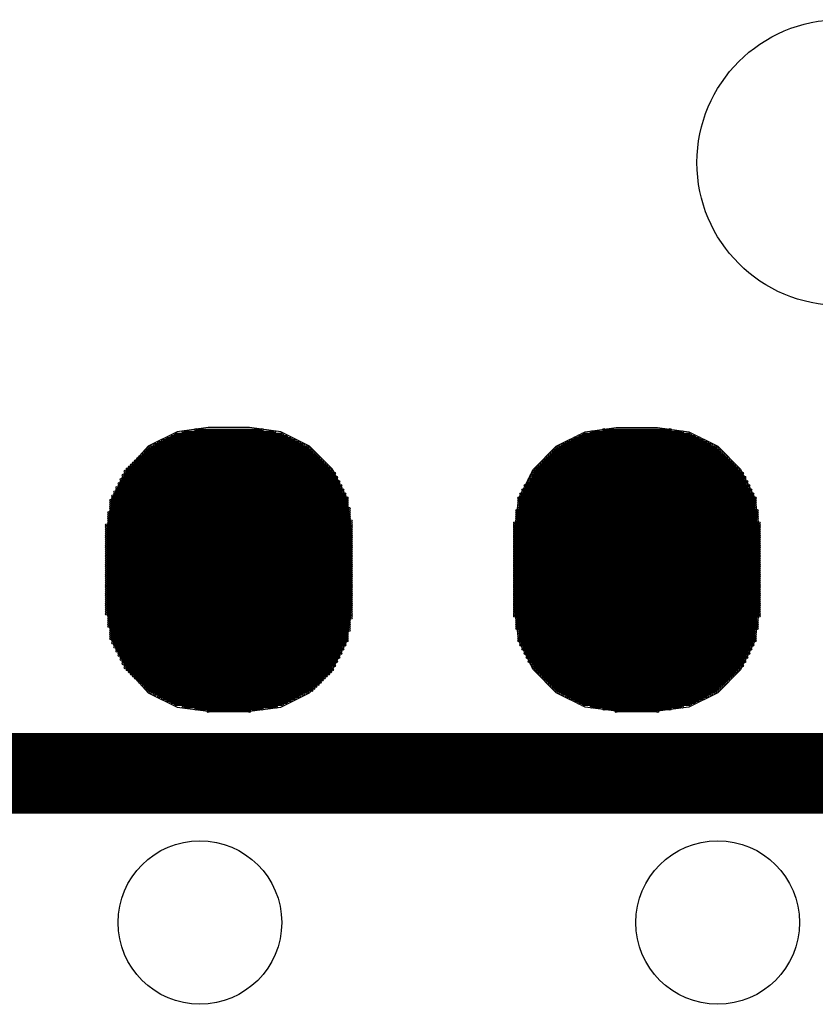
# Model space of a CAD drawing. Extents: x 0 to 126, y 0 to 22.
# Tile 19 of 60: x 11.59 to 12.566, y 5.754 to 6.962. Entities that reach past the tile are written whole.
import ezdxf

# ---------------------------------------------------------------- set-up
doc = ezdxf.new("R2010")
doc.units = 0
doc.layers.get('0').update_dxf_attribs({"linetype": 'CONTINUOUS'})
for name, color, linetype in [('SEEEDSTUDIOXIAONRF52840V1_1_GTO', 10, 'CONTINUOUS'), ('SEEEDSTUDIOXIAONRF52840V1_1_GTS', 9, 'CONTINUOUS'), ('SEEEDSTUDIOXIAONRF52840V1_1_TXT', 12, 'CONTINUOUS')]:
    doc.layers.add(name, color=color, linetype=linetype)

# ---------------------------------------------------------------- blocks, each defined once
blk = doc.blocks.new('ROUND_54')
blk.add_circle((0, 0), 0.1753)
blk = doc.blocks.new('ROUND_2')
blk.add_circle((0, 0), 0)
blk = doc.blocks.new('ROUND_1')
blk.add_circle((0, 0), 0.00127)
blk = doc.blocks.new('ROUND_85')
blk.add_circle((0, 0), 0.1003)

msp = doc.modelspace()

# ---------------------------------------------------------------- linework, layer by layer
at = {"layer": 'SEEEDSTUDIOXIAONRF52840V1_1_GTO', "const_width": 0.09906}
msp.add_lwpolyline([(17.34312, 6.03758), (10.59688, 6.03758)], dxfattribs=at)
at = {"layer": 'SEEEDSTUDIOXIAONRF52840V1_1_GTS'}
for points in [[(11.82116, 6.46176), (11.78306, 6.45668)], [(11.87196, 6.46176), (11.82116, 6.46176)], [(11.91006, 6.45668), (11.87196, 6.46176)], [(12.28344, 6.45668), (12.32154, 6.46176)], [(12.32154, 6.46176), (12.37234, 6.46176)], [(12.37234, 6.46176), (12.41044, 6.45668)], [(11.78306, 6.45668), (11.7475, 6.4389)], [(11.94562, 6.4389), (11.91006, 6.45668)], [(12.24788, 6.4389), (12.28344, 6.45668)], [(12.41044, 6.45668), (12.446, 6.4389)], [(11.7475, 6.4389), (11.7221, 6.41096)], [(11.97356, 6.41096), (11.94562, 6.4389)], [(12.21994, 6.41096), (12.24788, 6.4389)], [(12.446, 6.4389), (12.47394, 6.41096)], [(11.7221, 6.41096), (11.70432, 6.3754)], [(11.99134, 6.3754), (11.97356, 6.41096)], [(12.20216, 6.3754), (12.21994, 6.41096)], [(12.47394, 6.41096), (12.49172, 6.3754)], [(11.70432, 6.3754), (11.6967, 6.3373)], [(11.99642, 6.3373), (11.99134, 6.3754)], [(12.19708, 6.3373), (12.20216, 6.3754)], [(12.49172, 6.3754), (12.4968, 6.3373)], [(11.6967, 6.3373), (11.6967, 6.23824)], [(11.99642, 6.23824), (11.99642, 6.3373)], [(12.19708, 6.23824), (12.19708, 6.3373)], [(12.4968, 6.3373), (12.4968, 6.23824)], [(11.6967, 6.23824), (11.70432, 6.20014)], [(11.99134, 6.20014), (11.99642, 6.23824)], [(12.20216, 6.20014), (12.19708, 6.23824)], [(12.4968, 6.23824), (12.49172, 6.20014)], [(11.70432, 6.20014), (11.7221, 6.16458)], [(11.97356, 6.16458), (11.99134, 6.20014)], [(12.21994, 6.16458), (12.20216, 6.20014)], [(12.49172, 6.20014), (12.47394, 6.16458)], [(11.7221, 6.16458), (11.7475, 6.13664)], [(11.94562, 6.13664), (11.97356, 6.16458)], [(12.24788, 6.13664), (12.21994, 6.16458)], [(12.47394, 6.16458), (12.446, 6.13664)], [(11.7475, 6.13664), (11.78306, 6.11886)], [(11.91006, 6.11886), (11.94562, 6.13664)], [(12.28344, 6.11886), (12.24788, 6.13664)], [(12.446, 6.13664), (12.41044, 6.11886)], [(11.78306, 6.11886), (11.82116, 6.11378)], [(11.82116, 6.11378), (11.87196, 6.11378)], [(11.87196, 6.11378), (11.91006, 6.11886)], [(12.32154, 6.11378), (12.28344, 6.11886)], [(12.37234, 6.11378), (12.32154, 6.11378)], [(12.41044, 6.11886), (12.37234, 6.11378)]]:
    msp.add_lwpolyline(points, dxfattribs=at)
at = {"layer": 'SEEEDSTUDIOXIAONRF52840V1_1_GTS', "const_width": 0.00254}
for points in [[(11.77036, 6.44906), (11.92276, 6.44906)], [(11.91768, 6.4516), (11.77544, 6.4516)], [(11.78052, 6.45414), (11.9126, 6.45414)], [(11.90244, 6.45668), (11.79068, 6.45668)], [(11.80592, 6.45922), (11.8872, 6.45922)], [(12.27074, 6.44906), (12.42314, 6.44906)], [(12.41806, 6.4516), (12.27582, 6.4516)], [(12.2809, 6.45414), (12.41298, 6.45414)], [(12.40282, 6.45668), (12.29106, 6.45668)], [(12.3063, 6.45922), (12.38758, 6.45922)], [(11.94562, 6.43636), (11.7475, 6.43636)], [(11.75004, 6.4389), (11.94308, 6.4389)], [(11.938, 6.44144), (11.75512, 6.44144)], [(11.7602, 6.44398), (11.93292, 6.44398)], [(11.92784, 6.44652), (11.76528, 6.44652)], [(12.446, 6.43636), (12.24788, 6.43636)], [(12.25042, 6.4389), (12.44346, 6.4389)], [(12.43838, 6.44144), (12.2555, 6.44144)], [(12.26058, 6.44398), (12.4333, 6.44398)], [(12.42822, 6.44652), (12.26566, 6.44652)], [(11.95578, 6.4262), (11.73734, 6.4262)], [(11.73988, 6.42874), (11.95324, 6.42874)], [(11.9507, 6.43128), (11.74242, 6.43128)], [(11.74496, 6.43382), (11.94816, 6.43382)], [(12.45616, 6.4262), (12.23772, 6.4262)], [(12.24026, 6.42874), (12.45362, 6.42874)], [(12.45108, 6.43128), (12.2428, 6.43128)], [(12.24534, 6.43382), (12.44854, 6.43382)], [(11.72464, 6.4135), (11.96848, 6.4135)], [(11.96594, 6.41604), (11.72718, 6.41604)], [(11.72972, 6.41858), (11.9634, 6.41858)], [(11.96086, 6.42112), (11.73226, 6.42112)], [(11.7348, 6.42366), (11.95832, 6.42366)], [(12.22502, 6.4135), (12.46886, 6.4135)], [(12.46632, 6.41604), (12.22756, 6.41604)], [(12.2301, 6.41858), (12.46378, 6.41858)], [(12.46124, 6.42112), (12.23264, 6.42112)], [(12.23518, 6.42366), (12.4587, 6.42366)], [(11.71702, 6.40334), (11.9761, 6.40334)], [(11.97864, 6.4008), (11.71702, 6.4008)], [(11.71956, 6.40842), (11.97356, 6.40842)], [(11.9761, 6.40588), (11.71956, 6.40588)], [(11.97102, 6.41096), (11.7221, 6.41096)], [(12.2174, 6.40334), (12.47648, 6.40334)], [(12.47902, 6.4008), (12.2174, 6.4008)], [(12.21994, 6.40842), (12.47394, 6.40842)], [(12.47648, 6.40588), (12.21994, 6.40588)], [(12.4714, 6.41096), (12.22248, 6.41096)], [(11.7094, 6.3881), (11.98372, 6.3881)], [(11.71194, 6.39318), (11.98118, 6.39318)], [(11.98372, 6.39064), (11.71194, 6.39064)], [(11.71448, 6.39826), (11.97864, 6.39826)], [(11.98118, 6.39572), (11.71448, 6.39572)], [(12.4841, 6.39064), (12.20978, 6.39064)], [(12.20978, 6.3881), (12.4841, 6.3881)], [(12.21232, 6.39318), (12.48156, 6.39318)], [(12.21486, 6.39826), (12.47902, 6.39826)], [(12.48156, 6.39572), (12.21486, 6.39572)], [(11.70432, 6.37794), (11.9888, 6.37794)], [(11.70686, 6.38302), (11.98626, 6.38302)], [(11.9888, 6.38048), (11.70686, 6.38048)], [(11.98626, 6.38556), (11.7094, 6.38556)], [(12.48918, 6.38048), (12.2047, 6.38048)], [(12.2047, 6.37794), (12.48918, 6.37794)], [(12.48664, 6.38556), (12.20724, 6.38556)], [(12.20724, 6.38302), (12.48664, 6.38302)], [(11.70178, 6.37286), (11.99134, 6.37286)], [(11.99134, 6.37032), (11.70178, 6.37032)], [(11.70178, 6.36778), (11.99134, 6.36778)], [(11.99134, 6.36524), (11.70178, 6.36524)], [(11.99134, 6.3754), (11.70432, 6.3754)], [(12.49172, 6.3754), (12.20216, 6.3754)], [(12.20216, 6.37286), (12.49172, 6.37286)], [(12.49172, 6.37032), (12.20216, 6.37032)], [(12.20216, 6.36778), (12.49172, 6.36778)], [(12.49172, 6.36524), (12.20216, 6.36524)], [(11.69924, 6.35762), (11.99388, 6.35762)], [(11.99388, 6.35508), (11.69924, 6.35508)], [(11.69924, 6.35254), (11.99388, 6.35254)], [(11.70178, 6.3627), (11.99388, 6.3627)], [(11.99388, 6.36016), (11.70178, 6.36016)], [(12.49426, 6.36016), (12.19962, 6.36016)], [(12.19962, 6.35762), (12.49426, 6.35762)], [(12.49426, 6.35508), (12.19962, 6.35508)], [(12.19962, 6.35254), (12.49426, 6.35254)], [(12.20216, 6.3627), (12.49172, 6.3627)], [(11.6967, 6.34238), (11.99642, 6.34238)], [(11.99642, 6.33984), (11.6967, 6.33984)], [(11.99388, 6.35), (11.69924, 6.35)], [(11.69924, 6.34746), (11.99642, 6.34746)], [(11.99642, 6.34492), (11.69924, 6.34492)], [(12.4968, 6.34492), (12.19708, 6.34492)], [(12.19708, 6.34238), (12.4968, 6.34238)], [(12.4968, 6.33984), (12.19708, 6.33984)], [(12.49426, 6.35), (12.19962, 6.35)], [(12.19962, 6.34746), (12.49426, 6.34746)], [(11.6967, 6.3373), (11.99642, 6.3373)], [(11.99642, 6.33476), (11.6967, 6.33476)], [(11.6967, 6.33222), (11.99642, 6.33222)], [(11.99642, 6.32968), (11.6967, 6.32968)], [(12.19708, 6.3373), (12.4968, 6.3373)], [(12.4968, 6.33476), (12.19708, 6.33476)], [(12.19708, 6.33222), (12.4968, 6.33222)], [(12.4968, 6.32968), (12.19708, 6.32968)], [(11.6967, 6.32714), (11.99642, 6.32714)], [(11.99642, 6.3246), (11.6967, 6.3246)], [(11.6967, 6.32206), (11.99642, 6.32206)], [(11.99642, 6.31952), (11.6967, 6.31952)], [(11.6967, 6.31698), (11.99642, 6.31698)], [(12.19708, 6.32714), (12.4968, 6.32714)], [(12.4968, 6.3246), (12.19708, 6.3246)], [(12.19708, 6.32206), (12.4968, 6.32206)], [(12.4968, 6.31952), (12.19708, 6.31952)], [(12.19708, 6.31698), (12.4968, 6.31698)], [(11.99642, 6.31444), (11.6967, 6.31444)], [(11.6967, 6.3119), (11.99642, 6.3119)], [(11.99642, 6.30936), (11.6967, 6.30936)], [(11.6967, 6.30682), (11.99642, 6.30682)], [(11.99642, 6.30682), (11.6967, 6.30682)], [(11.6967, 6.30428), (11.99642, 6.30428)], [(12.4968, 6.31444), (12.19708, 6.31444)], [(12.19708, 6.3119), (12.4968, 6.3119)], [(12.4968, 6.30936), (12.19708, 6.30936)], [(12.19708, 6.30682), (12.4968, 6.30682)], [(12.4968, 6.30682), (12.19708, 6.30682)], [(12.19708, 6.30428), (12.4968, 6.30428)], [(11.99642, 6.30174), (11.6967, 6.30174)], [(11.6967, 6.2992), (11.99642, 6.2992)], [(11.99642, 6.29666), (11.6967, 6.29666)], [(11.6967, 6.29412), (11.99642, 6.29412)], [(11.99642, 6.29158), (11.6967, 6.29158)], [(12.4968, 6.30174), (12.19708, 6.30174)], [(12.19708, 6.2992), (12.4968, 6.2992)], [(12.4968, 6.29666), (12.19708, 6.29666)], [(12.19708, 6.29412), (12.4968, 6.29412)], [(12.4968, 6.29158), (12.19708, 6.29158)], [(11.6967, 6.28904), (11.99642, 6.28904)], [(11.99642, 6.2865), (11.6967, 6.2865)], [(11.6967, 6.28396), (11.99642, 6.28396)], [(11.99642, 6.28142), (11.6967, 6.28142)], [(12.19708, 6.28904), (12.4968, 6.28904)], [(12.4968, 6.2865), (12.19708, 6.2865)], [(12.19708, 6.28396), (12.4968, 6.28396)], [(12.4968, 6.28142), (12.19708, 6.28142)], [(11.6967, 6.27888), (11.99642, 6.27888)], [(11.99642, 6.27634), (11.6967, 6.27634)], [(11.6967, 6.2738), (11.99642, 6.2738)], [(11.99642, 6.27126), (11.6967, 6.27126)], [(11.6967, 6.26872), (11.99642, 6.26872)], [(12.19708, 6.27888), (12.4968, 6.27888)], [(12.4968, 6.27634), (12.19708, 6.27634)], [(12.19708, 6.2738), (12.4968, 6.2738)], [(12.4968, 6.27126), (12.19708, 6.27126)], [(12.19708, 6.26872), (12.4968, 6.26872)], [(11.99642, 6.26618), (11.6967, 6.26618)], [(11.6967, 6.26364), (11.99642, 6.26364)], [(11.99642, 6.2611), (11.6967, 6.2611)], [(11.6967, 6.25856), (11.99642, 6.25856)], [(11.99642, 6.25602), (11.6967, 6.25602)], [(12.4968, 6.26618), (12.19708, 6.26618)], [(12.19708, 6.26364), (12.4968, 6.26364)], [(12.4968, 6.2611), (12.19708, 6.2611)], [(12.19708, 6.25856), (12.4968, 6.25856)], [(12.4968, 6.25602), (12.19708, 6.25602)], [(11.6967, 6.25348), (11.99642, 6.25348)], [(11.99642, 6.25094), (11.6967, 6.25094)], [(11.6967, 6.2484), (11.99642, 6.2484)], [(11.99642, 6.24586), (11.6967, 6.24586)], [(11.6967, 6.24332), (11.99642, 6.24332)], [(12.19708, 6.25348), (12.4968, 6.25348)], [(12.4968, 6.25094), (12.19708, 6.25094)], [(12.19708, 6.2484), (12.4968, 6.2484)], [(12.4968, 6.24586), (12.19708, 6.24586)], [(12.19708, 6.24332), (12.4968, 6.24332)], [(11.99642, 6.24078), (11.6967, 6.24078)], [(11.6967, 6.23824), (11.99642, 6.23824)], [(11.99642, 6.2357), (11.6967, 6.2357)], [(11.6967, 6.23316), (11.99642, 6.23316)], [(12.4968, 6.24078), (12.19708, 6.24078)], [(12.19708, 6.23824), (12.4968, 6.23824)], [(12.4968, 6.2357), (12.19708, 6.2357)], [(12.19708, 6.23316), (12.4968, 6.23316)], [(11.99642, 6.23062), (11.69924, 6.23062)], [(11.69924, 6.22808), (11.99642, 6.22808)], [(11.99388, 6.22554), (11.69924, 6.22554)], [(11.69924, 6.223), (11.99388, 6.223)], [(11.99388, 6.22046), (11.69924, 6.22046)], [(12.4968, 6.23062), (12.19708, 6.23062)], [(12.19962, 6.22808), (12.49426, 6.22808)], [(12.49426, 6.22554), (12.19962, 6.22554)], [(12.19962, 6.223), (12.49426, 6.223)], [(12.49426, 6.22046), (12.19962, 6.22046)], [(11.69924, 6.21792), (11.99388, 6.21792)], [(11.99388, 6.21538), (11.70178, 6.21538)], [(11.70178, 6.21284), (11.99388, 6.21284)], [(11.99134, 6.2103), (11.70178, 6.2103)], [(11.70178, 6.20776), (11.99134, 6.20776)], [(12.19962, 6.21792), (12.49426, 6.21792)], [(12.49426, 6.21538), (12.19962, 6.21538)], [(12.20216, 6.21284), (12.49172, 6.21284)], [(12.49172, 6.2103), (12.20216, 6.2103)], [(12.20216, 6.20776), (12.49172, 6.20776)], [(11.99134, 6.20522), (11.70178, 6.20522)], [(11.70178, 6.20268), (11.99134, 6.20268)], [(11.99134, 6.20014), (11.70432, 6.20014)], [(11.70432, 6.1976), (11.9888, 6.1976)], [(11.9888, 6.19506), (11.70686, 6.19506)], [(12.49172, 6.20522), (12.20216, 6.20522)], [(12.20216, 6.20268), (12.49172, 6.20268)], [(12.49172, 6.20014), (12.20216, 6.20014)], [(12.2047, 6.1976), (12.48918, 6.1976)], [(12.48918, 6.19506), (12.2047, 6.19506)], [(11.70686, 6.19252), (11.98626, 6.19252)], [(11.98626, 6.18998), (11.7094, 6.18998)], [(11.7094, 6.18744), (11.98372, 6.18744)], [(11.98372, 6.1849), (11.71194, 6.1849)], [(12.20724, 6.19252), (12.48664, 6.19252)], [(12.48664, 6.18998), (12.20724, 6.18998)], [(12.20978, 6.18744), (12.4841, 6.18744)], [(12.4841, 6.1849), (12.20978, 6.1849)], [(11.71194, 6.18236), (11.98118, 6.18236)], [(11.98118, 6.17982), (11.71448, 6.17982)], [(11.71448, 6.17728), (11.97864, 6.17728)], [(11.97864, 6.17474), (11.71702, 6.17474)], [(11.71702, 6.1722), (11.9761, 6.1722)], [(12.21232, 6.18236), (12.48156, 6.18236)], [(12.48156, 6.17982), (12.21232, 6.17982)], [(12.21486, 6.17728), (12.47902, 6.17728)], [(12.47902, 6.17474), (12.21486, 6.17474)], [(12.2174, 6.1722), (12.47648, 6.1722)], [(11.9761, 6.16966), (11.71956, 6.16966)], [(11.71956, 6.16712), (11.97356, 6.16712)], [(11.97356, 6.16458), (11.7221, 6.16458)], [(11.72464, 6.16204), (11.97102, 6.16204)], [(11.96848, 6.1595), (11.72718, 6.1595)], [(12.47648, 6.16966), (12.21994, 6.16966)], [(12.21994, 6.16712), (12.47394, 6.16712)], [(12.4714, 6.16458), (12.22248, 6.16458)], [(12.22502, 6.16204), (12.46886, 6.16204)], [(12.46632, 6.1595), (12.22756, 6.1595)], [(11.72972, 6.15696), (11.96594, 6.15696)], [(11.9634, 6.15442), (11.73226, 6.15442)], [(11.7348, 6.15188), (11.96086, 6.15188)], [(11.95832, 6.14934), (11.73734, 6.14934)], [(11.73988, 6.1468), (11.95578, 6.1468)], [(12.2301, 6.15696), (12.46378, 6.15696)], [(12.46124, 6.15442), (12.23264, 6.15442)], [(12.23518, 6.15188), (12.4587, 6.15188)], [(12.45616, 6.14934), (12.23772, 6.14934)], [(12.24026, 6.1468), (12.45362, 6.1468)], [(11.95324, 6.14426), (11.74242, 6.14426)], [(11.74496, 6.14172), (11.9507, 6.14172)], [(11.94816, 6.13918), (11.7475, 6.13918)], [(11.75004, 6.13664), (11.94308, 6.13664)], [(12.45108, 6.14426), (12.2428, 6.14426)], [(12.24534, 6.14172), (12.44854, 6.14172)], [(12.446, 6.13918), (12.24788, 6.13918)], [(12.25042, 6.13664), (12.44346, 6.13664)], [(11.938, 6.1341), (11.75512, 6.1341)], [(11.7602, 6.13156), (11.93292, 6.13156)], [(11.92784, 6.12902), (11.76528, 6.12902)], [(11.77036, 6.12648), (11.92276, 6.12648)], [(11.91768, 6.12394), (11.77544, 6.12394)], [(12.43838, 6.1341), (12.2555, 6.1341)], [(12.26058, 6.13156), (12.4333, 6.13156)], [(12.42822, 6.12902), (12.26566, 6.12902)], [(12.27074, 6.12648), (12.42314, 6.12648)], [(12.41806, 6.12394), (12.27582, 6.12394)], [(11.78052, 6.1214), (11.9126, 6.1214)], [(11.90498, 6.11886), (11.79068, 6.11886)], [(11.80592, 6.11632), (11.8872, 6.11632)], [(11.87196, 6.11378), (11.82116, 6.11378)], [(12.2809, 6.1214), (12.41298, 6.1214)], [(12.40282, 6.11886), (12.29106, 6.11886)], [(12.3063, 6.11632), (12.38758, 6.11632)], [(12.37234, 6.11378), (12.32154, 6.11378)]]:
    msp.add_lwpolyline(points, dxfattribs=at)

# ---------------------------------------------------------------- block references
at = {"layer": 'SEEEDSTUDIOXIAONRF52840V1_1_GTS'}
for name, p in [('ROUND_54', (12.59586, 6.78688)), ('ROUND_2', (12.32154, 6.46176)), ('ROUND_2', (12.37234, 6.46176)), ('ROUND_2', (11.87196, 6.46176)), ('ROUND_2', (11.82116, 6.46176)), ('ROUND_2', (12.28344, 6.45668)), ('ROUND_2', (12.41044, 6.45668)), ('ROUND_2', (11.91006, 6.45668)), ('ROUND_2', (11.78306, 6.45668)), ('ROUND_1', (11.77036, 6.44906)), ('ROUND_1', (11.77544, 6.4516)), ('ROUND_1', (11.78052, 6.45414)), ('ROUND_1', (11.79068, 6.45668)), ('ROUND_1', (11.80592, 6.45922)), ('ROUND_1', (11.8872, 6.45922)), ('ROUND_1', (11.90244, 6.45668)), ('ROUND_1', (11.9126, 6.45414)), ('ROUND_1', (11.91768, 6.4516)), ('ROUND_1', (11.92276, 6.44906)), ('ROUND_1', (12.27074, 6.44906)), ('ROUND_1', (12.27582, 6.4516)), ('ROUND_1', (12.2809, 6.45414)), ('ROUND_1', (12.29106, 6.45668)), ('ROUND_1', (12.3063, 6.45922)), ('ROUND_1', (12.38758, 6.45922)), ('ROUND_1', (12.40282, 6.45668)), ('ROUND_1', (12.41298, 6.45414)), ('ROUND_1', (12.41806, 6.4516)), ('ROUND_1', (12.42314, 6.44906)), ('ROUND_2', (12.24788, 6.4389)), ('ROUND_2', (12.446, 6.4389)), ('ROUND_2', (11.94562, 6.4389)), ('ROUND_2', (11.7475, 6.4389)), ('ROUND_1', (11.7475, 6.43636)), ('ROUND_1', (11.75004, 6.4389)), ('ROUND_1', (11.75512, 6.44144)), ('ROUND_1', (11.7602, 6.44398)), ('ROUND_1', (11.76528, 6.44652)), ('ROUND_1', (11.92784, 6.44652)), ('ROUND_1', (11.93292, 6.44398)), ('ROUND_1', (11.938, 6.44144)), ('ROUND_1', (11.94308, 6.4389)), ('ROUND_1', (11.94562, 6.43636)), ('ROUND_1', (12.24788, 6.43636)), ('ROUND_1', (12.25042, 6.4389)), ('ROUND_1', (12.2555, 6.44144)), ('ROUND_1', (12.26058, 6.44398)), ('ROUND_1', (12.26566, 6.44652)), ('ROUND_1', (12.42822, 6.44652)), ('ROUND_1', (12.4333, 6.44398)), ('ROUND_1', (12.43838, 6.44144)), ('ROUND_1', (12.44346, 6.4389)), ('ROUND_1', (12.446, 6.43636)), ('ROUND_1', (11.73734, 6.4262)), ('ROUND_1', (11.73988, 6.42874)), ('ROUND_1', (11.74242, 6.43128)), ('ROUND_1', (11.74496, 6.43382)), ('ROUND_1', (11.94816, 6.43382)), ('ROUND_1', (11.9507, 6.43128)), ('ROUND_1', (11.95324, 6.42874)), ('ROUND_1', (11.95578, 6.4262)), ('ROUND_1', (12.23772, 6.4262)), ('ROUND_1', (12.24026, 6.42874)), ('ROUND_1', (12.2428, 6.43128)), ('ROUND_1', (12.24534, 6.43382)), ('ROUND_1', (12.44854, 6.43382)), ('ROUND_1', (12.45108, 6.43128)), ('ROUND_1', (12.45362, 6.42874)), ('ROUND_1', (12.45616, 6.4262)), ('ROUND_1', (11.72464, 6.4135)), ('ROUND_1', (11.72718, 6.41604)), ('ROUND_1', (11.72972, 6.41858)), ('ROUND_1', (11.73226, 6.42112)), ('ROUND_1', (11.7348, 6.42366)), ('ROUND_1', (11.95832, 6.42366)), ('ROUND_1', (11.96086, 6.42112)), ('ROUND_1', (11.9634, 6.41858)), ('ROUND_1', (11.96594, 6.41604)), ('ROUND_1', (11.96848, 6.4135)), ('ROUND_1', (12.22502, 6.4135)), ('ROUND_1', (12.22756, 6.41604)), ('ROUND_1', (12.2301, 6.41858)), ('ROUND_1', (12.23264, 6.42112)), ('ROUND_1', (12.23518, 6.42366)), ('ROUND_1', (12.4587, 6.42366)), ('ROUND_1', (12.46124, 6.42112)), ('ROUND_1', (12.46378, 6.41858)), ('ROUND_1', (12.46632, 6.41604)), ('ROUND_1', (12.46886, 6.4135)), ('ROUND_2', (12.21994, 6.41096)), ('ROUND_2', (12.47394, 6.41096)), ('ROUND_2', (11.97356, 6.41096)), ('ROUND_2', (11.7221, 6.41096)), ('ROUND_1', (11.71702, 6.40334)), ('ROUND_1', (11.71702, 6.4008)), ('ROUND_1', (11.71956, 6.40842)), ('ROUND_1', (11.71956, 6.40588)), ('ROUND_1', (11.7221, 6.41096)), ('ROUND_1', (11.97102, 6.41096)), ('ROUND_1', (11.97356, 6.40842)), ('ROUND_1', (11.9761, 6.40588)), ('ROUND_1', (11.9761, 6.40334)), ('ROUND_1', (11.97864, 6.4008)), ('ROUND_1', (12.2174, 6.40334)), ('ROUND_1', (12.2174, 6.4008)), ('ROUND_1', (12.21994, 6.40842)), ('ROUND_1', (12.21994, 6.40588)), ('ROUND_1', (12.22248, 6.41096)), ('ROUND_1', (12.4714, 6.41096)), ('ROUND_1', (12.47394, 6.40842)), ('ROUND_1', (12.47648, 6.40588)), ('ROUND_1', (12.47648, 6.40334)), ('ROUND_1', (12.47902, 6.4008)), ('ROUND_1', (11.7094, 6.3881)), ('ROUND_1', (11.71194, 6.39318)), ('ROUND_1', (11.71194, 6.39064)), ('ROUND_1', (11.71448, 6.39826)), ('ROUND_1', (11.71448, 6.39572)), ('ROUND_1', (11.97864, 6.39826)), ('ROUND_1', (11.98118, 6.39572)), ('ROUND_1', (11.98118, 6.39318)), ('ROUND_1', (11.98372, 6.39064)), ('ROUND_1', (11.98372, 6.3881)), ('ROUND_1', (12.20978, 6.39064)), ('ROUND_1', (12.20978, 6.3881)), ('ROUND_1', (12.21232, 6.39318)), ('ROUND_1', (12.21486, 6.39826)), ('ROUND_1', (12.21486, 6.39572)), ('ROUND_1', (12.47902, 6.39826)), ('ROUND_1', (12.48156, 6.39572)), ('ROUND_1', (12.48156, 6.39318)), ('ROUND_1', (12.4841, 6.39064)), ('ROUND_1', (12.4841, 6.3881)), ('ROUND_1', (11.70432, 6.37794)), ('ROUND_1', (11.70686, 6.38302)), ('ROUND_1', (11.70686, 6.38048)), ('ROUND_1', (11.7094, 6.38556)), ('ROUND_1', (11.98626, 6.38556)), ('ROUND_1', (11.98626, 6.38302)), ('ROUND_1', (11.9888, 6.38048)), ('ROUND_1', (11.9888, 6.37794)), ('ROUND_1', (12.2047, 6.38048)), ('ROUND_1', (12.2047, 6.37794)), ('ROUND_1', (12.20724, 6.38556)), ('ROUND_1', (12.20724, 6.38302)), ('ROUND_1', (12.48664, 6.38556)), ('ROUND_1', (12.48664, 6.38302)), ('ROUND_1', (12.48918, 6.38048)), ('ROUND_1', (12.48918, 6.37794)), ('ROUND_2', (12.20216, 6.3754)), ('ROUND_2', (12.49172, 6.3754)), ('ROUND_2', (11.99134, 6.3754)), ('ROUND_2', (11.70432, 6.3754)), ('ROUND_1', (11.70178, 6.37286)), ('ROUND_1', (11.70178, 6.37032)), ('ROUND_1', (11.70178, 6.36778)), ('ROUND_1', (11.70178, 6.36524)), ('ROUND_1', (11.70432, 6.3754)), ('ROUND_1', (11.99134, 6.3754)), ('ROUND_1', (11.99134, 6.37286)), ('ROUND_1', (11.99134, 6.37032)), ('ROUND_1', (11.99134, 6.36778)), ('ROUND_1', (11.99134, 6.36524)), ('ROUND_1', (12.20216, 6.3754)), ('ROUND_1', (12.20216, 6.37286)), ('ROUND_1', (12.20216, 6.37032)), ('ROUND_1', (12.20216, 6.36778)), ('ROUND_1', (12.20216, 6.36524)), ('ROUND_1', (12.49172, 6.3754)), ('ROUND_1', (12.49172, 6.37286)), ('ROUND_1', (12.49172, 6.37032)), ('ROUND_1', (12.49172, 6.36778)), ('ROUND_1', (12.49172, 6.36524)), ('ROUND_1', (11.69924, 6.35762)), ('ROUND_1', (11.69924, 6.35508)), ('ROUND_1', (11.69924, 6.35254)), ('ROUND_1', (11.70178, 6.3627)), ('ROUND_1', (11.70178, 6.36016)), ('ROUND_1', (11.99388, 6.3627)), ('ROUND_1', (11.99388, 6.36016)), ('ROUND_1', (11.99388, 6.35762)), ('ROUND_1', (11.99388, 6.35508)), ('ROUND_1', (11.99388, 6.35254)), ('ROUND_1', (12.19962, 6.36016)), ('ROUND_1', (12.19962, 6.35762)), ('ROUND_1', (12.19962, 6.35508)), ('ROUND_1', (12.19962, 6.35254)), ('ROUND_1', (12.20216, 6.3627)), ('ROUND_1', (12.49172, 6.3627)), ('ROUND_1', (12.49426, 6.36016)), ('ROUND_1', (12.49426, 6.35762)), ('ROUND_1', (12.49426, 6.35508)), ('ROUND_1', (12.49426, 6.35254)), ('ROUND_1', (11.6967, 6.34238)), ('ROUND_1', (11.6967, 6.33984)), ('ROUND_1', (11.69924, 6.35)), ('ROUND_1', (11.69924, 6.34746)), ('ROUND_1', (11.69924, 6.34492)), ('ROUND_1', (11.99388, 6.35)), ('ROUND_1', (11.99642, 6.34746)), ('ROUND_1', (11.99642, 6.34492)), ('ROUND_1', (11.99642, 6.34238)), ('ROUND_1', (11.99642, 6.33984)), ('ROUND_1', (12.19708, 6.34492)), ('ROUND_1', (12.19708, 6.34238)), ('ROUND_1', (12.19708, 6.33984)), ('ROUND_1', (12.19962, 6.35)), ('ROUND_1', (12.19962, 6.34746)), ('ROUND_1', (12.49426, 6.35)), ('ROUND_1', (12.49426, 6.34746)), ('ROUND_1', (12.4968, 6.34492)), ('ROUND_1', (12.4968, 6.34238)), ('ROUND_1', (12.4968, 6.33984)), ('ROUND_2', (12.4968, 6.3373)), ('ROUND_2', (12.19708, 6.3373)), ('ROUND_2', (12.4968, 6.3373)), ('ROUND_2', (11.99642, 6.3373)), ('ROUND_2', (11.6967, 6.3373)), ('ROUND_2', (11.99642, 6.3373)), ('ROUND_1', (11.6967, 6.3373)), ('ROUND_1', (11.6967, 6.33476)), ('ROUND_1', (11.6967, 6.33222)), ('ROUND_1', (11.6967, 6.32968)), ('ROUND_1', (11.99642, 6.3373)), ('ROUND_1', (11.99642, 6.33476)), ('ROUND_1', (11.99642, 6.33222)), ('ROUND_1', (11.99642, 6.32968)), ('ROUND_1', (12.19708, 6.3373)), ('ROUND_1', (12.19708, 6.33476)), ('ROUND_1', (12.19708, 6.33222)), ('ROUND_1', (12.19708, 6.32968)), ('ROUND_1', (12.4968, 6.3373)), ('ROUND_1', (12.4968, 6.33476)), ('ROUND_1', (12.4968, 6.33222)), ('ROUND_1', (12.4968, 6.32968)), ('ROUND_1', (11.6967, 6.32714)), ('ROUND_1', (11.6967, 6.3246)), ('ROUND_1', (11.6967, 6.32206)), ('ROUND_1', (11.6967, 6.31952)), ('ROUND_1', (11.6967, 6.31698)), ('ROUND_1', (11.99642, 6.32714)), ('ROUND_1', (11.99642, 6.3246)), ('ROUND_1', (11.99642, 6.32206)), ('ROUND_1', (11.99642, 6.31952)), ('ROUND_1', (11.99642, 6.31698)), ('ROUND_1', (12.19708, 6.32714)), ('ROUND_1', (12.19708, 6.3246)), ('ROUND_1', (12.19708, 6.32206)), ('ROUND_1', (12.19708, 6.31952)), ('ROUND_1', (12.19708, 6.31698)), ('ROUND_1', (12.4968, 6.32714)), ('ROUND_1', (12.4968, 6.3246)), ('ROUND_1', (12.4968, 6.32206)), ('ROUND_1', (12.4968, 6.31952)), ('ROUND_1', (12.4968, 6.31698)), ('ROUND_1', (11.6967, 6.31444)), ('ROUND_1', (11.6967, 6.3119)), ('ROUND_1', (11.6967, 6.30936)), ('ROUND_1', (11.6967, 6.30682)), ('ROUND_1', (11.6967, 6.30682)), ('ROUND_1', (11.6967, 6.30428)), ('ROUND_1', (11.99642, 6.31444)), ('ROUND_1', (11.99642, 6.3119)), ('ROUND_1', (11.99642, 6.30936)), ('ROUND_1', (11.99642, 6.30682)), ('ROUND_1', (11.99642, 6.30428)), ('ROUND_1', (12.19708, 6.31444)), ('ROUND_1', (12.19708, 6.3119)), ('ROUND_1', (12.19708, 6.30936)), ('ROUND_1', (12.19708, 6.30682)), ('ROUND_1', (12.19708, 6.30682)), ('ROUND_1', (12.19708, 6.30428)), ('ROUND_1', (12.4968, 6.31444)), ('ROUND_1', (12.4968, 6.3119)), ('ROUND_1', (12.4968, 6.30936)), ('ROUND_1', (12.4968, 6.30682)), ('ROUND_1', (12.4968, 6.30428)), ('ROUND_1', (11.6967, 6.30174)), ('ROUND_1', (11.6967, 6.2992)), ('ROUND_1', (11.6967, 6.29666)), ('ROUND_1', (11.6967, 6.29412)), ('ROUND_1', (11.6967, 6.29158)), ('ROUND_1', (11.99642, 6.30174)), ('ROUND_1', (11.99642, 6.2992)), ('ROUND_1', (11.99642, 6.29666)), ('ROUND_1', (11.99642, 6.29412)), ('ROUND_1', (11.99642, 6.29158)), ('ROUND_1', (12.19708, 6.30174)), ('ROUND_1', (12.19708, 6.2992)), ('ROUND_1', (12.19708, 6.29666)), ('ROUND_1', (12.19708, 6.29412)), ('ROUND_1', (12.19708, 6.29158)), ('ROUND_1', (12.4968, 6.30174)), ('ROUND_1', (12.4968, 6.2992)), ('ROUND_1', (12.4968, 6.29666)), ('ROUND_1', (12.4968, 6.29412)), ('ROUND_1', (12.4968, 6.29158)), ('ROUND_1', (11.6967, 6.28904)), ('ROUND_1', (11.6967, 6.2865)), ('ROUND_1', (11.6967, 6.28396)), ('ROUND_1', (11.6967, 6.28142)), ('ROUND_1', (11.99642, 6.28904)), ('ROUND_1', (11.99642, 6.2865)), ('ROUND_1', (11.99642, 6.28396)), ('ROUND_1', (11.99642, 6.28142)), ('ROUND_1', (12.19708, 6.28904)), ('ROUND_1', (12.19708, 6.2865)), ('ROUND_1', (12.19708, 6.28396)), ('ROUND_1', (12.19708, 6.28142)), ('ROUND_1', (12.4968, 6.28904)), ('ROUND_1', (12.4968, 6.2865)), ('ROUND_1', (12.4968, 6.28396)), ('ROUND_1', (12.4968, 6.28142)), ('ROUND_1', (11.6967, 6.27888)), ('ROUND_1', (11.6967, 6.27634)), ('ROUND_1', (11.6967, 6.2738)), ('ROUND_1', (11.6967, 6.27126)), ('ROUND_1', (11.6967, 6.26872)), ('ROUND_1', (11.99642, 6.27888)), ('ROUND_1', (11.99642, 6.27634)), ('ROUND_1', (11.99642, 6.2738)), ('ROUND_1', (11.99642, 6.27126)), ('ROUND_1', (11.99642, 6.26872)), ('ROUND_1', (12.19708, 6.27888)), ('ROUND_1', (12.19708, 6.27634)), ('ROUND_1', (12.19708, 6.2738)), ('ROUND_1', (12.19708, 6.27126)), ('ROUND_1', (12.19708, 6.26872)), ('ROUND_1', (12.4968, 6.27888)), ('ROUND_1', (12.4968, 6.27634)), ('ROUND_1', (12.4968, 6.2738)), ('ROUND_1', (12.4968, 6.27126)), ('ROUND_1', (12.4968, 6.26872)), ('ROUND_1', (11.6967, 6.26618)), ('ROUND_1', (11.6967, 6.26364)), ('ROUND_1', (11.6967, 6.2611)), ('ROUND_1', (11.6967, 6.25856)), ('ROUND_1', (11.6967, 6.25602)), ('ROUND_1', (11.99642, 6.26618)), ('ROUND_1', (11.99642, 6.26364)), ('ROUND_1', (11.99642, 6.2611)), ('ROUND_1', (11.99642, 6.25856)), ('ROUND_1', (11.99642, 6.25602)), ('ROUND_1', (12.19708, 6.26618)), ('ROUND_1', (12.19708, 6.26364)), ('ROUND_1', (12.19708, 6.2611)), ('ROUND_1', (12.19708, 6.25856)), ('ROUND_1', (12.19708, 6.25602)), ('ROUND_1', (12.4968, 6.26618)), ('ROUND_1', (12.4968, 6.26364)), ('ROUND_1', (12.4968, 6.2611)), ('ROUND_1', (12.4968, 6.25856)), ('ROUND_1', (12.4968, 6.25602)), ('ROUND_1', (11.6967, 6.25348)), ('ROUND_1', (11.6967, 6.25094)), ('ROUND_1', (11.6967, 6.2484)), ('ROUND_1', (11.6967, 6.24586)), ('ROUND_1', (11.6967, 6.24332)), ('ROUND_1', (11.99642, 6.25348)), ('ROUND_1', (11.99642, 6.25094)), ('ROUND_1', (11.99642, 6.2484)), ('ROUND_1', (11.99642, 6.24586)), ('ROUND_1', (11.99642, 6.24332)), ('ROUND_1', (12.19708, 6.25348)), ('ROUND_1', (12.19708, 6.25094)), ('ROUND_1', (12.19708, 6.2484)), ('ROUND_1', (12.19708, 6.24586)), ('ROUND_1', (12.19708, 6.24332)), ('ROUND_1', (12.4968, 6.25348)), ('ROUND_1', (12.4968, 6.25094)), ('ROUND_1', (12.4968, 6.2484)), ('ROUND_1', (12.4968, 6.24586)), ('ROUND_1', (12.4968, 6.24332)), ('ROUND_2', (12.4968, 6.23824)), ('ROUND_2', (12.19708, 6.23824)), ('ROUND_2', (11.6967, 6.23824)), ('ROUND_2', (11.99642, 6.23824)), ('ROUND_1', (11.6967, 6.24078)), ('ROUND_1', (11.6967, 6.23824)), ('ROUND_1', (11.6967, 6.2357)), ('ROUND_1', (11.6967, 6.23316)), ('ROUND_1', (11.99642, 6.24078)), ('ROUND_1', (11.99642, 6.23824)), ('ROUND_1', (11.99642, 6.2357)), ('ROUND_1', (11.99642, 6.23316)), ('ROUND_1', (12.19708, 6.24078)), ('ROUND_1', (12.19708, 6.23824)), ('ROUND_1', (12.19708, 6.2357)), ('ROUND_1', (12.19708, 6.23316)), ('ROUND_1', (12.4968, 6.24078)), ('ROUND_1', (12.4968, 6.23824)), ('ROUND_1', (12.4968, 6.2357)), ('ROUND_1', (12.4968, 6.23316)), ('ROUND_1', (11.69924, 6.23062)), ('ROUND_1', (11.69924, 6.22808)), ('ROUND_1', (11.69924, 6.22554)), ('ROUND_1', (11.69924, 6.223)), ('ROUND_1', (11.69924, 6.22046)), ('ROUND_1', (11.99388, 6.22554)), ('ROUND_1', (11.99388, 6.223)), ('ROUND_1', (11.99388, 6.22046)), ('ROUND_1', (11.99642, 6.23062)), ('ROUND_1', (11.99642, 6.22808)), ('ROUND_1', (12.19708, 6.23062)), ('ROUND_1', (12.19962, 6.22808)), ('ROUND_1', (12.19962, 6.22554)), ('ROUND_1', (12.19962, 6.223)), ('ROUND_1', (12.19962, 6.22046)), ('ROUND_1', (12.49426, 6.22808)), ('ROUND_1', (12.49426, 6.22554)), ('ROUND_1', (12.49426, 6.223)), ('ROUND_1', (12.49426, 6.22046)), ('ROUND_1', (12.4968, 6.23062)), ('ROUND_1', (11.69924, 6.21792)), ('ROUND_1', (11.70178, 6.21538)), ('ROUND_1', (11.70178, 6.21284)), ('ROUND_1', (11.70178, 6.2103)), ('ROUND_1', (11.70178, 6.20776)), ('ROUND_1', (11.99134, 6.2103)), ('ROUND_1', (11.99134, 6.20776)), ('ROUND_1', (11.99388, 6.21792)), ('ROUND_1', (11.99388, 6.21538)), ('ROUND_1', (11.99388, 6.21284)), ('ROUND_1', (12.19962, 6.21792)), ('ROUND_1', (12.19962, 6.21538)), ('ROUND_1', (12.20216, 6.21284)), ('ROUND_1', (12.20216, 6.2103)), ('ROUND_1', (12.20216, 6.20776)), ('ROUND_1', (12.49172, 6.21284)), ('ROUND_1', (12.49172, 6.2103)), ('ROUND_1', (12.49172, 6.20776)), ('ROUND_1', (12.49426, 6.21792)), ('ROUND_1', (12.49426, 6.21538)), ('ROUND_2', (12.49172, 6.20014)), ('ROUND_2', (12.20216, 6.20014)), ('ROUND_2', (11.70432, 6.20014)), ('ROUND_2', (11.99134, 6.20014)), ('ROUND_1', (11.70178, 6.20522)), ('ROUND_1', (11.70178, 6.20268)), ('ROUND_1', (11.70432, 6.20014)), ('ROUND_1', (11.70432, 6.1976)), ('ROUND_1', (11.70686, 6.19506)), ('ROUND_1', (11.9888, 6.1976)), ('ROUND_1', (11.9888, 6.19506)), ('ROUND_1', (11.99134, 6.20522)), ('ROUND_1', (11.99134, 6.20268)), ('ROUND_1', (11.99134, 6.20014)), ('ROUND_1', (12.20216, 6.20522)), ('ROUND_1', (12.20216, 6.20268)), ('ROUND_1', (12.20216, 6.20014)), ('ROUND_1', (12.2047, 6.1976)), ('ROUND_1', (12.2047, 6.19506)), ('ROUND_1', (12.48918, 6.1976)), ('ROUND_1', (12.48918, 6.19506)), ('ROUND_1', (12.49172, 6.20522)), ('ROUND_1', (12.49172, 6.20268)), ('ROUND_1', (12.49172, 6.20014)), ('ROUND_1', (11.70686, 6.19252)), ('ROUND_1', (11.7094, 6.18998)), ('ROUND_1', (11.7094, 6.18744)), ('ROUND_1', (11.71194, 6.1849)), ('ROUND_1', (11.98372, 6.18744)), ('ROUND_1', (11.98372, 6.1849)), ('ROUND_1', (11.98626, 6.19252)), ('ROUND_1', (11.98626, 6.18998)), ('ROUND_1', (12.20724, 6.19252)), ('ROUND_1', (12.20724, 6.18998)), ('ROUND_1', (12.20978, 6.18744)), ('ROUND_1', (12.20978, 6.1849)), ('ROUND_1', (12.4841, 6.18744)), ('ROUND_1', (12.4841, 6.1849)), ('ROUND_1', (12.48664, 6.19252)), ('ROUND_1', (12.48664, 6.18998)), ('ROUND_1', (11.71194, 6.18236)), ('ROUND_1', (11.71448, 6.17982)), ('ROUND_1', (11.71448, 6.17728)), ('ROUND_1', (11.71702, 6.17474)), ('ROUND_1', (11.71702, 6.1722)), ('ROUND_1', (11.9761, 6.1722)), ('ROUND_1', (11.97864, 6.17728)), ('ROUND_1', (11.97864, 6.17474)), ('ROUND_1', (11.98118, 6.18236)), ('ROUND_1', (11.98118, 6.17982)), ('ROUND_1', (12.21232, 6.18236)), ('ROUND_1', (12.21232, 6.17982)), ('ROUND_1', (12.21486, 6.17728)), ('ROUND_1', (12.21486, 6.17474)), ('ROUND_1', (12.2174, 6.1722)), ('ROUND_1', (12.47648, 6.1722)), ('ROUND_1', (12.47902, 6.17728)), ('ROUND_1', (12.47902, 6.17474)), ('ROUND_1', (12.48156, 6.18236)), ('ROUND_1', (12.48156, 6.17982)), ('ROUND_2', (12.47394, 6.16458)), ('ROUND_2', (12.21994, 6.16458)), ('ROUND_2', (11.7221, 6.16458)), ('ROUND_2', (11.97356, 6.16458)), ('ROUND_1', (11.71956, 6.16966)), ('ROUND_1', (11.71956, 6.16712)), ('ROUND_1', (11.7221, 6.16458)), ('ROUND_1', (11.72464, 6.16204)), ('ROUND_1', (11.72718, 6.1595)), ('ROUND_1', (11.96848, 6.1595)), ('ROUND_1', (11.97102, 6.16204)), ('ROUND_1', (11.97356, 6.16712)), ('ROUND_1', (11.97356, 6.16458)), ('ROUND_1', (11.9761, 6.16966)), ('ROUND_1', (12.21994, 6.16966)), ('ROUND_1', (12.21994, 6.16712)), ('ROUND_1', (12.22248, 6.16458)), ('ROUND_1', (12.22502, 6.16204)), ('ROUND_1', (12.22756, 6.1595)), ('ROUND_1', (12.46632, 6.1595)), ('ROUND_1', (12.46886, 6.16204)), ('ROUND_1', (12.4714, 6.16458)), ('ROUND_1', (12.47394, 6.16712)), ('ROUND_1', (12.47648, 6.16966)), ('ROUND_1', (11.72972, 6.15696)), ('ROUND_1', (11.73226, 6.15442)), ('ROUND_1', (11.7348, 6.15188)), ('ROUND_1', (11.73734, 6.14934)), ('ROUND_1', (11.73988, 6.1468)), ('ROUND_1', (11.95578, 6.1468)), ('ROUND_1', (11.95832, 6.14934)), ('ROUND_1', (11.96086, 6.15188)), ('ROUND_1', (11.9634, 6.15442)), ('ROUND_1', (11.96594, 6.15696)), ('ROUND_1', (12.2301, 6.15696)), ('ROUND_1', (12.23264, 6.15442)), ('ROUND_1', (12.23518, 6.15188)), ('ROUND_1', (12.23772, 6.14934)), ('ROUND_1', (12.24026, 6.1468)), ('ROUND_1', (12.45362, 6.1468)), ('ROUND_1', (12.45616, 6.14934)), ('ROUND_1', (12.4587, 6.15188)), ('ROUND_1', (12.46124, 6.15442)), ('ROUND_1', (12.46378, 6.15696)), ('ROUND_2', (12.446, 6.13664)), ('ROUND_2', (12.24788, 6.13664)), ('ROUND_2', (11.7475, 6.13664)), ('ROUND_2', (11.94562, 6.13664)), ('ROUND_1', (11.74242, 6.14426)), ('ROUND_1', (11.74496, 6.14172)), ('ROUND_1', (11.7475, 6.13918)), ('ROUND_1', (11.75004, 6.13664)), ('ROUND_1', (11.94308, 6.13664)), ('ROUND_1', (11.94816, 6.13918)), ('ROUND_1', (11.9507, 6.14172)), ('ROUND_1', (11.95324, 6.14426)), ('ROUND_1', (12.2428, 6.14426)), ('ROUND_1', (12.24534, 6.14172)), ('ROUND_1', (12.24788, 6.13918)), ('ROUND_1', (12.25042, 6.13664)), ('ROUND_1', (12.44346, 6.13664)), ('ROUND_1', (12.446, 6.13918)), ('ROUND_1', (12.44854, 6.14172)), ('ROUND_1', (12.45108, 6.14426)), ('ROUND_1', (11.75512, 6.1341)), ('ROUND_1', (11.7602, 6.13156)), ('ROUND_1', (11.76528, 6.12902)), ('ROUND_1', (11.77036, 6.12648)), ('ROUND_1', (11.77544, 6.12394)), ('ROUND_1', (11.91768, 6.12394)), ('ROUND_1', (11.92276, 6.12648)), ('ROUND_1', (11.92784, 6.12902)), ('ROUND_1', (11.93292, 6.13156)), ('ROUND_1', (11.938, 6.1341)), ('ROUND_1', (12.2555, 6.1341)), ('ROUND_1', (12.26058, 6.13156)), ('ROUND_1', (12.26566, 6.12902)), ('ROUND_1', (12.27074, 6.12648)), ('ROUND_1', (12.27582, 6.12394)), ('ROUND_1', (12.41806, 6.12394)), ('ROUND_1', (12.42314, 6.12648)), ('ROUND_1', (12.42822, 6.12902)), ('ROUND_1', (12.4333, 6.13156)), ('ROUND_1', (12.43838, 6.1341)), ('ROUND_2', (12.41044, 6.11886)), ('ROUND_2', (12.28344, 6.11886)), ('ROUND_2', (11.78306, 6.11886)), ('ROUND_2', (11.91006, 6.11886)), ('ROUND_2', (12.37234, 6.11378)), ('ROUND_2', (12.32154, 6.11378)), ('ROUND_2', (11.82116, 6.11378)), ('ROUND_2', (11.87196, 6.11378)), ('ROUND_1', (11.78052, 6.1214)), ('ROUND_1', (11.79068, 6.11886)), ('ROUND_1', (11.80592, 6.11632)), ('ROUND_1', (11.82116, 6.11378)), ('ROUND_1', (11.87196, 6.11378)), ('ROUND_1', (11.8872, 6.11632)), ('ROUND_1', (11.90498, 6.11886)), ('ROUND_1', (11.9126, 6.1214)), ('ROUND_1', (12.2809, 6.1214)), ('ROUND_1', (12.29106, 6.11886)), ('ROUND_1', (12.3063, 6.11632)), ('ROUND_1', (12.32154, 6.11378)), ('ROUND_1', (12.37234, 6.11378)), ('ROUND_1', (12.38758, 6.11632)), ('ROUND_1', (12.40282, 6.11886)), ('ROUND_1', (12.41298, 6.1214))]:
    msp.add_blockref(name, p, dxfattribs=at)
at = {"layer": 'SEEEDSTUDIOXIAONRF52840V1_1_TXT'}
for p in [(11.811, 5.8547), (12.446, 5.8547)]:
    msp.add_blockref('ROUND_85', p, dxfattribs=at)

doc.saveas('drawing.dxf')
